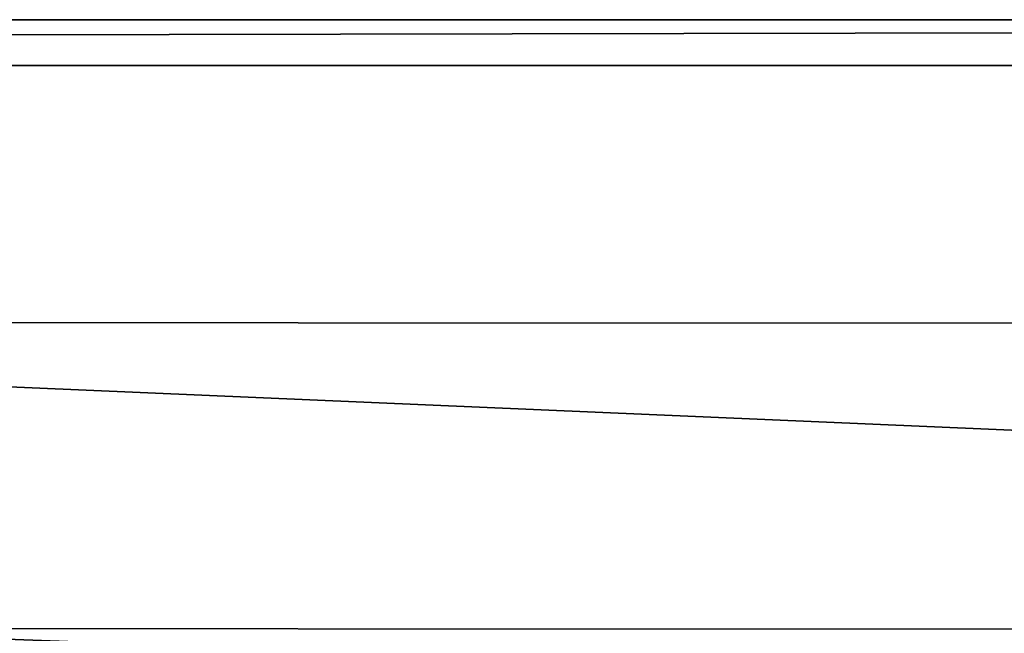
# Model space of a CAD drawing. Header units: metres. Extents: x 0 to 1501, y -1015 to 0.
# Tile 82 of 107: x 1005 to 1069, y -40 to 0. Entities that reach past the tile are written whole.
import ezdxf

# ---------------------------------------------------------------- set-up
doc = ezdxf.new("R2010")
doc.units = ezdxf.units.M

msp = doc.modelspace()

# ---------------------------------------------------------------- linework, layer by layer
at = {"layer": 'None'}
for points in [[(401.079681, -46.141403), (1063.192383, -45.303387), (0, 0)], [(0, 0), (1063.192383, -45.303387), (1500, 0)], [(1500, 0), (1500, 0, -45), (0, 0)], [(1500, 0, -45), (0, 0, -45), (0, 0)], [(0, 0, -45), (1500, 0, -45), (3, -3, -45)], [(1500, 0, -45), (1497.155151, -3, -45), (3, -3, -45)], [(1063.192383, -45.303387), (1124.282715, -42.87859), (1500, 0)], [(1497.155151, -3, -3), (1062.936401, -42.705982, -3), (3, -3, -3)], [(1062.936401, -42.705982, -3), (399.166199, -43.825584, -3), (3, -3, -3)], [(3, -3, -3), (3, -3, -45), (1497.155151, -3, -3)], [(3, -3, -45), (1497.155151, -3, -45), (1497.155151, -3, -3)], [(1124.226685, -40.271332, -3), (1062.936401, -42.705982, -3), (1497.155151, -3, -3)]]:
    msp.add_3dface(points, dxfattribs=at)
at = {"layer": 'None01'}
for points in [[(906.306641, -39.783817, -410), (1373.248901, -39.95565, -410), (906.313965, -19.783819, -410)], [(1373.248901, -39.95565, -430), (906.306641, -39.783817, -430), (906.313965, -19.783819, -430)], [(906.313965, -19.783819, -410), (1373.248901, -39.95565, -410), (1373.256226, -19.955652, -410)], [(1373.256226, -19.955652, -430), (906.313965, -19.783819, -430), (1373.256226, -19.955652, -410)], [(906.313965, -19.783819, -430), (906.313965, -19.783819, -410), (1373.256226, -19.955652, -410)], [(1373.256226, -19.955652, -430), (1373.248901, -39.95565, -430), (906.313965, -19.783819, -430)], [(906.306641, -39.783817, -410), (906.306641, -39.783817, -430), (1373.248901, -39.95565, -410)], [(906.306641, -39.783817, -430), (1373.248901, -39.95565, -430), (1373.248901, -39.95565, -410)]]:
    msp.add_3dface(points, dxfattribs=at)

doc.saveas('drawing.dxf')
